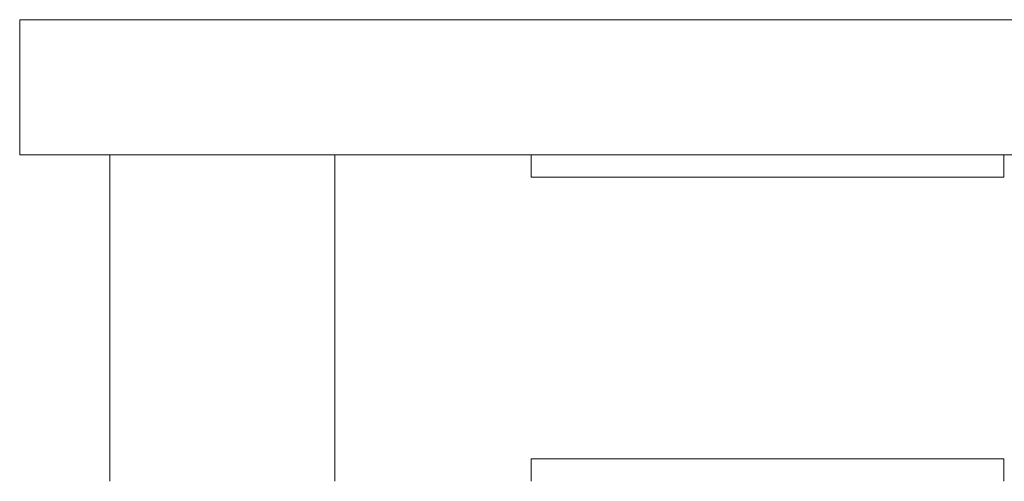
# Model space of a CAD drawing. Header units: millimetres. Extents: x 0 to 594, y 0 to 420.
# Tile 8 of 83: x 105 to 113, y 135 to 139. Entities that reach past the tile are written whole.
import ezdxf

# ---------------------------------------------------------------- set-up
doc = ezdxf.new("R2010")
doc.units = ezdxf.units.MM
doc.linetypes.add('K5LT_THIN', pattern=[0])
doc.layers.add('Системный слой', color=7, linetype='Continuous')

# ---------------------------------------------------------------- blocks, each defined once
blk = doc.blocks.new('U1')
at = {"layer": 'Системный слой', "color": 7, "linetype": 'K5LT_THIN', "lineweight": 18}
for p, q in [((104.668, 137.8843), (104.668, 139.0843)), ((104.668, 139.0843), (105.668, 139.0843)), ((105.668, 139.0843), (126.668, 139.0843)), ((104.668, 137.8843), (105.668, 137.8843)), ((105.468, 134.9843), (105.468, 137.8843)), ((105.668, 137.8843), (126.668, 137.8843)), ((107.468, 134.9843), (107.468, 137.8843)), ((109.2099, 137.6843), (109.2099, 137.8843)), ((113.4099, 137.6843), (113.4099, 137.8843)), ((113.4099, 137.6843), (109.2099, 137.6843)), ((109.2099, 135.1843), (113.4099, 135.1843)), ((109.2099, 135.1843), (109.2099, 134.9843)), ((113.4099, 135.1843), (113.4099, 134.9843))]:
    blk.add_line(p, q, dxfattribs=at)

msp = doc.modelspace()

# ---------------------------------------------------------------- block references
at = {"layer": 'Системный слой'}
msp.add_blockref('U1', (0, 0), dxfattribs=at)

doc.saveas('drawing.dxf')
